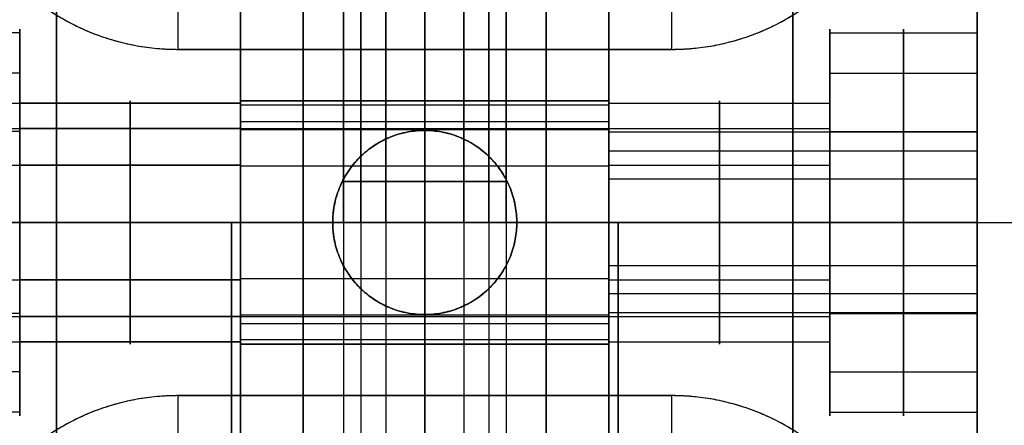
# Model space of a CAD drawing. Header units: millimetres. Extents: x -448 to 1378, y -985 to 990.
# Tile 13 of 117: x 4 to 31, y -631 to -619. Entities that reach past the tile are written whole.
import ezdxf

# ---------------------------------------------------------------- set-up
doc = ezdxf.new("R2010")
doc.units = ezdxf.units.MM
doc.header["$MEASUREMENT"] = 0
for name, color, linetype in [('IGES level 12', 8, 'Continuous'), ('IGES level 14', 8, 'Continuous'), ('IGES level 2', 8, 'Continuous'), ('IGES level 21', 8, 'Continuous'), ('IGES level 23', 8, 'Continuous'), ('IGES level 4', 8, 'Continuous'), ('IGES level 41', 8, 'Continuous')]:
    doc.layers.add(name, color=color, linetype=linetype)

msp = doc.modelspace()

# ---------------------------------------------------------------- linework, layer by layer
at = {"layer": 'IGES level 12'}
for points in [[(10, -605, -182.5), (10, -615, -182.5), (10, -625, -182.5), (10, -625, -187.75), (10, -625, -193), (10, -615, -193), (10, -605, -193), (10, -605, -294.25), (10, -605, -395.5), (10, -625, -395.5), (10, -645, -395.5), (10, -645, -188.25), (10, -645, 19), (10, -625, 19), (10, -605, 19), (10, -605, -81.75), (10, -605, -182.5)], [(20, -625, -193), (20, -615, -193), (20, -605, -193), (20, -605, -294.25), (20, -605, -395.5), (20, -625, -395.5), (20, -645, -395.5), (20, -645, -188.25), (20, -645, 19), (20, -625, 19), (20, -605, 19), (20, -605, -81.75), (20, -605, -182.5), (20, -615, -182.5), (20, -625, -182.5), (20, -625, -187.75), (20, -625, -193)]]:
    msp.add_open_spline(points, degree=2, knots=[0, 0, 0, 1, 1, 2, 2, 3, 3, 4, 4, 5, 5, 6, 6, 7, 7, 8, 8, 8], dxfattribs=at)
for points in [[(10, -605, -395.5), (10, -625, -395.5), (10, -645, -395.5)], [(10, -605, 19), (10, -625, 19), (10, -645, 19)], [(10, -605, -182.5), (10, -615, -182.5), (10, -625, -182.5)], [(10, -625, -193), (10, -615, -193), (10, -605, -193)], [(12.793, -605, -107.439), (12.793, -623.885, -107.439), (12.793, -642.77, -107.439)], [(12.793, -605, -307.439), (12.793, -623.885, -307.439), (12.793, -642.77, -307.439)], [(13.261, -605, -105.573), (13.261, -623.885, -105.573), (13.261, -642.77, -105.573)], [(13.261, -605, -305.573), (13.261, -623.885, -305.573), (13.261, -642.77, -305.573)], [(13.939, -605, -108.984), (13.939, -623.885, -108.984), (13.939, -642.77, -108.984)], [(13.939, -605, -308.984), (13.939, -623.885, -308.984), (13.939, -642.77, -308.984)], [(15, -605, -309.25), (15, -623.885, -309.25), (15, -642.77, -309.25)], [(15, -642.77, -304.75), (15, -623.885, -304.75), (15, -605, -304.75)], [(15, -605, -109.25), (15, -623.885, -109.25), (15, -642.77, -109.25)], [(15, -642.77, -104.75), (15, -623.885, -104.75), (15, -605, -104.75)], [(15, -645, -395.5), (15, -625, -395.5), (15, -605, -395.5)], [(15, -645, 19), (15, -625, 19), (15, -605, 19)], [(15, -642.77, -109.25), (15, -623.885, -109.25), (15, -605, -109.25)], [(15, -605, -104.75), (15, -623.885, -104.75), (15, -642.77, -104.75)], [(15, -642.77, -309.25), (15, -623.885, -309.25), (15, -605, -309.25)], [(15, -605, -304.75), (15, -623.885, -304.75), (15, -642.77, -304.75)], [(15, -625, -182.5), (15, -615, -182.5), (15, -605, -182.5)], [(15, -625, -193), (15, -615, -193), (15, -605, -193)], [(16.061, -605, -308.984), (16.061, -623.885, -308.984), (16.061, -642.77, -308.984)], [(16.061, -605, -108.984), (16.061, -623.885, -108.984), (16.061, -642.77, -108.984)], [(16.739, -605, -305.573), (16.739, -623.885, -305.573), (16.739, -642.77, -305.573)], [(16.739, -605, -105.573), (16.739, -623.885, -105.573), (16.739, -642.77, -105.573)], [(17.207, -605, -307.439), (17.207, -623.885, -307.439), (17.207, -642.77, -307.439)], [(17.207, -605, -107.439), (17.207, -623.885, -107.439), (17.207, -642.77, -107.439)], [(20, -645, -395.5), (20, -625, -395.5), (20, -605, -395.5)], [(20, -645, 19), (20, -625, 19), (20, -605, 19)], [(20, -625, -182.5), (20, -615, -182.5), (20, -605, -182.5)], [(20, -605, -193), (20, -615, -193), (20, -625, -193)], [(20, -621.7, -382.2), (15, -621.7, -382.2), (10, -621.7, -382.2)], [(10, -621.7, -358.8), (15, -621.7, -358.8), (20, -621.7, -358.8)], [(20, -621.7, -358.8), (15, -621.7, -358.8), (10, -621.7, -358.8)], [(10, -621.7, -358.8), (10, -621.7, -370.5), (10, -621.7, -382.2)], [(10, -621.7, -382.2), (15, -621.7, -382.2), (20, -621.7, -382.2)], [(20, -621.7, -370.5), (15, -621.7, -370.5), (10, -621.7, -370.5)], [(20, -621.812, -0.634), (15, -621.812, -0.634), (10, -621.812, -0.634)], [(15, -621.7, -358.8), (15, -621.7, -370.5), (15, -621.7, -382.2)], [(20, -621.7, -382.2), (20, -621.7, -370.5), (20, -621.7, -358.8)], [(10, -622.256, -356.967), (15, -622.256, -356.967), (20, -622.256, -356.967)], [(10, -622.449, -384.293), (15, -622.449, -384.293), (20, -622.449, -384.293)], [(20, -622.488, 2.062), (15, -622.488, 2.062), (10, -622.488, 2.062)], [(20, -623.468, -2.866), (15, -623.468, -2.866), (10, -623.468, -2.866)], [(10, -625, -385.5), (15, -625, -385.5), (20, -625, -385.5)], [(20, -625, -3.25), (15, -625, -3.25), (10, -625, -3.25)], [(10, -625, 3.25), (15, -625, 3.25), (20, -625, 3.25)], [(10, -625, -395.5), (10, -625, -390.5), (10, -625, -385.5)], [(10, -625, -355.5), (10, -625, -274.25), (10, -625, -193)], [(10, -625, -182.5), (10, -625, -92.875), (10, -625, -3.25)], [(10, -625, 3.25), (10, -625, 11.125), (10, -625, 19)], [(10, -645, -188.25), (10, -635, -188.25), (10, -625, -188.25)], [(10, -625, -395.5), (15, -625, -395.5), (20, -625, -395.5)], [(10, -625, -3.25), (15, -625, -3.25), (20, -625, -3.25)], [(20, -625, 3.25), (15, -625, 3.25), (10, -625, 3.25)], [(20, -625, -385.5), (15, -625, -385.5), (10, -625, -385.5)], [(10, -625, -355.5), (15, -625, -355.5), (20, -625, -355.5)], [(20, -625, 19), (15, -625, 19), (10, -625, 19)], [(10, -625, -182.5), (15, -625, -182.5), (20, -625, -182.5)], [(20, -625, -182.5), (15, -625, -182.5), (10, -625, -182.5)], [(10, -625, -182.5), (10, -625, -187.75), (10, -625, -193)], [(10, -625, -193), (15, -625, -193), (20, -625, -193)], [(20, -625, -187.75), (15, -625, -187.75), (10, -625, -187.75)], [(20, -625, -193), (15, -625, -193), (10, -625, -193)], [(15, -625, -193), (15, -625, -187.75), (15, -625, -182.5)], [(20, -625, -395.5), (20, -625, -390.5), (20, -625, -385.5)], [(20, -625, -355.5), (20, -625, -274.25), (20, -625, -193)], [(20, -625, -182.5), (20, -625, -92.875), (20, -625, -3.25)], [(20, -625, 3.25), (20, -625, 11.125), (20, -625, 19)], [(20, -645, -188.25), (20, -635, -188.25), (20, -625, -188.25)], [(20, -625, -193), (20, -625, -187.75), (20, -625, -182.5)], [(20, -626.532, -2.866), (15, -626.532, -2.866), (10, -626.532, -2.866)], [(20, -627.512, 2.062), (15, -627.512, 2.062), (10, -627.512, 2.062)], [(10, -627.551, -384.293), (15, -627.551, -384.293), (20, -627.551, -384.293)], [(10, -627.744, -356.967), (15, -627.744, -356.967), (20, -627.744, -356.967)], [(20, -628.188, -0.634), (15, -628.188, -0.634), (10, -628.188, -0.634)], [(10, -628.3, -382.2), (15, -628.3, -382.2), (20, -628.3, -382.2)], [(20, -628.3, -358.8), (15, -628.3, -358.8), (10, -628.3, -358.8)], [(20, -628.3, -358.8), (15, -628.3, -358.8), (10, -628.3, -358.8)], [(10, -628.3, -358.8), (10, -628.3, -370.5), (10, -628.3, -382.2)], [(10, -628.3, -382.2), (15, -628.3, -382.2), (20, -628.3, -382.2)], [(20, -628.3, -370.5), (15, -628.3, -370.5), (10, -628.3, -370.5)], [(15, -628.3, -382.2), (15, -628.3, -370.5), (15, -628.3, -358.8)], [(20, -628.3, -382.2), (20, -628.3, -370.5), (20, -628.3, -358.8)]]:
    msp.add_open_spline(points, degree=2, dxfattribs=at)
for points, weights, knots in [([(10, -628.3, -382.2), (10, -628.3, -385.5), (10, -625, -385.5), (10, -621.7, -385.5), (10, -621.7, -382.2), (10, -621.7, -370.5), (10, -621.7, -358.8), (10, -621.7, -355.5), (10, -625, -355.5), (10, -628.3, -355.5), (10, -628.3, -358.8), (10, -628.3, -370.5), (10, -628.3, -382.2)], [1, 0.707106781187, 1, 0.707106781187, 1, 1, 1, 0.707106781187, 1, 0.707106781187, 1, 1, 1], [0, 0, 0, 1.570796, 1.570796, 3.141593, 3.141593, 4.141593, 4.141593, 5.712389, 5.712389, 7.283185, 7.283185, 8.283185, 8.283185, 8.283185]), ([(10, -628.3, -358.8), (10, -628.3, -355.5), (10, -625, -355.5), (10, -621.7, -355.5), (10, -621.7, -358.8)], [1, 0.707106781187, 1, 0.707106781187, 1], [-8.283185, -8.283185, -8.283185, -6.712389, -6.712389, -5.141593, -5.141593, -5.141593]), ([(10, -625, -3.25), (10, -621.75, -3.25), (10, -621.75), (10, -621.75, 3.25), (10, -625, 3.25), (10, -628.25, 3.25), (10, -628.25), (10, -628.25, -3.25), (10, -625, -3.25)], [1, 0.707106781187, 1, 0.707106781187, 1, 0.707106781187, 1, 0.707106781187, 1], [0, 0, 0, 1.570796, 1.570796, 3.141593, 3.141593, 4.712389, 4.712389, 6.283185, 6.283185, 6.283185]), ([(10, -625, 3.25), (10, -621.75, 3.25), (10, -621.75), (10, -621.75, -3.25), (10, -625, -3.25)], [1, 0.707106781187, 1, 0.707106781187, 1], [-3.141593, -3.141593, -3.141593, -1.570796, -1.570796, 0, 0, 0]), ([(15, -625, -385.5), (15, -623.439, -385.5), (15, -622.449, -384.293), (15, -621.7, -383.381), (15, -621.7, -382.2)], [1, 0.903989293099, 1, 0.925627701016, 0.966476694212], [0, 0, 0, 0.883573, 0.883573, 1.568011, 1.568011, 1.568011]), ([(15, -621.7, -358.8), (15, -621.7, -357.799), (15, -622.256, -356.967), (15, -623.236, -355.5), (15, -625, -355.5), (15, -626.764, -355.5), (15, -627.744, -356.967), (15, -628.3, -357.799), (15, -628.3, -358.8)], [0.943231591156, 0.929381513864, 1, 0.881921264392, 1, 0.881921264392, 1, 0.929381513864, 0.943231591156], [1.572698, 1.572698, 1.572698, 2.159845, 2.159845, 3.141593, 3.141593, 4.12334, 4.12334, 4.710487, 4.710487, 4.710487]), ([(15, -625, 3.25), (15, -623.463, 3.25), (15, -622.488, 2.062), (15, -621.513, 0.874), (15, -621.812, -0.634), (15, -622.112, -2.142), (15, -623.468, -2.866), (15, -624.186, -3.25), (15, -625, -3.25)], [1, 0.903989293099, 1, 0.903989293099, 1, 0.903989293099, 1, 0.94674670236, 0.952568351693], [0, 0, 0, 0.883573, 0.883573, 1.767146, 1.767146, 2.650719, 2.650719, 3.140801, 3.140801, 3.140801]), ([(20, -621.7, -358.8), (20, -621.7, -355.5), (20, -625, -355.5), (20, -628.3, -355.5), (20, -628.3, -358.8), (20, -628.3, -370.5), (20, -628.3, -382.2), (20, -628.3, -385.5), (20, -625, -385.5), (20, -621.7, -385.5), (20, -621.7, -382.2), (20, -621.7, -370.5), (20, -621.7, -358.8)], [1, 0.707106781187, 1, 0.707106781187, 1, 1, 1, 0.707106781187, 1, 0.707106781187, 1, 1, 1], [0, 0, 0, 1.570796, 1.570796, 3.141593, 3.141593, 4.141593, 4.141593, 5.712389, 5.712389, 7.283185, 7.283185, 8.283185, 8.283185, 8.283185]), ([(20, -621.7, -358.8), (20, -621.7, -355.5), (20, -625, -355.5), (20, -628.3, -355.5), (20, -628.3, -358.8)], [1, 0.707106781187, 1, 0.707106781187, 1], [-4.141593, -4.141593, -4.141593, -2.570796, -2.570796, -1, -1, -1]), ([(20, -625, 3.25), (20, -628.25, 3.25), (20, -628.25), (20, -628.25, -3.25), (20, -625, -3.25), (20, -621.75, -3.25), (20, -621.75), (20, -621.75, 3.25), (20, -625, 3.25)], [1, 0.707106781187, 1, 0.707106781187, 1, 0.707106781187, 1, 0.707106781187, 1], [0, 0, 0, 1.570796, 1.570796, 3.141593, 3.141593, 4.712389, 4.712389, 6.283185, 6.283185, 6.283185]), ([(20, -625, -3.25), (20, -621.75, -3.25), (20, -621.75), (20, -621.75, 3.25), (20, -625, 3.25)], [1, 0.707106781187, 1, 0.707106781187, 1], [-7.283185, -7.283185, -7.283185, -5.712389, -5.712389, -4.141593, -4.141593, -4.141593]), ([(15, -623.885, -104.75), (13.936, -623.885, -104.75), (13.261, -623.885, -105.573), (12.586, -623.885, -106.395), (12.793, -623.885, -107.439), (13.001, -623.885, -108.483), (13.939, -623.885, -108.984), (14.436, -623.885, -109.25), (15, -623.885, -109.25)], [1, 0.903989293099, 1, 0.903989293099, 1, 0.903989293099, 1, 0.94674670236, 0.952568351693], [0, 0, 0, 0.883573, 0.883573, 1.767146, 1.767146, 2.650719, 2.650719, 3.140801, 3.140801, 3.140801]), ([(15, -623.885, -304.75), (13.936, -623.885, -304.75), (13.261, -623.885, -305.573), (12.586, -623.885, -306.395), (12.793, -623.885, -307.439), (13.001, -623.885, -308.483), (13.939, -623.885, -308.984), (14.436, -623.885, -309.25), (15, -623.885, -309.25)], [1, 0.903989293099, 1, 0.903989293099, 1, 0.903989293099, 1, 0.94674670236, 0.952568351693], [0, 0, 0, 0.883573, 0.883573, 1.767146, 1.767146, 2.650719, 2.650719, 3.140801, 3.140801, 3.140801]), ([(15, -623.885, -309.25), (15.564, -623.885, -309.25), (16.061, -623.885, -308.984), (16.999, -623.885, -308.483), (17.207, -623.885, -307.439), (17.414, -623.885, -306.395), (16.739, -623.885, -305.573), (16.064, -623.885, -304.75), (15, -623.885, -304.75)], [0.952568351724, 0.946746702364, 1, 0.903989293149, 1, 0.903989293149, 1, 0.903989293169, 0.99999999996], [3.142384, 3.142384, 3.142384, 3.632467, 3.632467, 4.516039, 4.516039, 5.399612, 5.399612, 6.283185, 6.283185, 6.283185]), ([(15, -623.885, -109.25), (15.564, -623.885, -109.25), (16.061, -623.885, -108.984), (16.999, -623.885, -108.483), (17.207, -623.885, -107.439), (17.414, -623.885, -106.395), (16.739, -623.885, -105.573), (16.064, -623.885, -104.75), (15, -623.885, -104.75)], [0.952568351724, 0.946746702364, 1, 0.903989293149, 1, 0.903989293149, 1, 0.903989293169, 0.99999999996], [3.142384, 3.142384, 3.142384, 3.632467, 3.632467, 4.516039, 4.516039, 5.399612, 5.399612, 6.283185, 6.283185, 6.283185]), ([(10, -625, -3.25), (10, -628.25, -3.25), (10, -628.25), (10, -628.25, 3.25), (10, -625, 3.25)], [1, 0.707106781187, 1, 0.707106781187, 1], [-4.141593, -4.141593, -4.141593, -2.570796, -2.570796, -1, -1, -1]), ([(15, -625, -3.25), (15, -625.814, -3.25), (15, -626.532, -2.866), (15, -627.888, -2.142), (15, -628.188, -0.634), (15, -628.487, 0.874), (15, -627.512, 2.062), (15, -626.537, 3.25), (15, -625, 3.25)], [0.952568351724, 0.946746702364, 1, 0.903989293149, 1, 0.903989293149, 1, 0.903989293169, 0.99999999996], [3.142384, 3.142384, 3.142384, 3.632467, 3.632467, 4.516039, 4.516039, 5.399612, 5.399612, 6.283185, 6.283185, 6.283185]), ([(15, -628.3, -382.2), (15, -628.3, -383.381), (15, -627.551, -384.293), (15, -626.561, -385.5), (15, -625, -385.5)], [0.966476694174, 0.92562770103, 1, 0.9039892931, 0.99999999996], [4.715175, 4.715175, 4.715175, 5.399612, 5.399612, 6.283185, 6.283185, 6.283185]), ([(20, -625, 3.25), (20, -628.25, 3.25), (20, -628.25), (20, -628.25, -3.25), (20, -625, -3.25)], [1, 0.707106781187, 1, 0.707106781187, 1], [-8.283185, -8.283185, -8.283185, -6.712389, -6.712389, -5.141593, -5.141593, -5.141593])]:
    msp.add_rational_spline(points, weights, degree=2, knots=knots, dxfattribs=at)
for points in [[(10, -621.7, -382.2), (10, -621.7, -385.5), (10, -625, -385.5)], [(20, -625, -385.5), (20, -621.7, -385.5), (20, -621.7, -382.2)], [(10, -625, -385.5), (10, -628.3, -385.5), (10, -628.3, -382.2)], [(20, -628.3, -382.2), (20, -628.3, -385.5), (20, -625, -385.5)]]:
    msp.add_rational_spline(points, [1, 0.707106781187, 1], degree=2, dxfattribs=at)
at = {"layer": 'IGES level 14'}
for points in [[(12.793, -625, -188.189), (12.793, -616.115, -188.189), (12.793, -607.23, -188.189)], [(13.261, -625, -186.323), (13.261, -616.115, -186.323), (13.261, -607.23, -186.323)], [(13.939, -625, -189.734), (13.939, -616.115, -189.734), (13.939, -607.23, -189.734)], [(15, -625, -190), (15, -616.115, -190), (15, -607.23, -190)], [(15, -607.23, -185.5), (15, -616.115, -185.5), (15, -625, -185.5)], [(15, -607.23, -190), (15, -616.115, -190), (15, -625, -190)], [(15, -625, -185.5), (15, -616.115, -185.5), (15, -607.23, -185.5)], [(16.061, -625, -189.734), (16.061, -616.115, -189.734), (16.061, -607.23, -189.734)], [(16.739, -625, -186.323), (16.739, -616.115, -186.323), (16.739, -607.23, -186.323)], [(17.207, -625, -188.189), (17.207, -616.115, -188.189), (17.207, -607.23, -188.189)], [(9.75, -645, -192.75), (9.75, -635, -192.75), (9.75, -625, -192.75)], [(9.75, -625, -192.75), (9.75, -625, -187.75), (9.75, -625, -182.75)], [(9.75, -625, -182.75), (9.75, -635, -182.75), (9.75, -645, -182.75)], [(9.75, -645, -187.75), (9.75, -635, -187.75), (9.75, -625, -187.75)], [(9.75, -625, -182.75), (9.75, -625, -187.75), (9.75, -625, -192.75)], [(9.75, -625, -192.75), (15, -625, -192.75), (20.25, -625, -192.75)], [(20.25, -625, -182.75), (15, -625, -182.75), (9.75, -625, -182.75)], [(9.75, -625, -187.75), (11.25, -625, -187.75), (12.75, -625, -187.75)], [(15, -625, -182.75), (15, -625, -184.125), (15, -625, -185.5)], [(15, -625, -190), (15, -625, -191.375), (15, -625, -192.75)], [(17.25, -625, -187.75), (18.75, -625, -187.75), (20.25, -625, -187.75)], [(20.25, -625, -192.75), (20.25, -625, -187.75), (20.25, -625, -182.75)], [(20.25, -625, -192.75), (20.25, -635, -192.75), (20.25, -645, -192.75)], [(20.25, -645, -182.75), (20.25, -635, -182.75), (20.25, -625, -182.75)], [(20.25, -625, -182.75), (20.25, -625, -187.75), (20.25, -625, -192.75)], [(20.25, -625, -187.75), (20.25, -635, -187.75), (20.25, -645, -187.75)]]:
    msp.add_open_spline(points, degree=2, dxfattribs=at)
for points, weights, knots in [([(15, -625, -185.5), (12.75, -625, -185.5), (12.75, -625, -187.75), (12.75, -625, -190), (15, -625, -190)], [1, 0.707106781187, 1, 0.707106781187, 1], [-8.283185, -8.283185, -8.283185, -6.712389, -6.712389, -5.141593, -5.141593, -5.141593]), ([(15, -625, -190), (12.75, -625, -190), (12.75, -625, -187.75), (12.75, -625, -185.5), (15, -625, -185.5), (17.25, -625, -185.5), (17.25, -625, -187.75), (17.25, -625, -190), (15, -625, -190)], [1, 0.707106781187, 1, 0.707106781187, 1, 0.707106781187, 1, 0.707106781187, 1], [0, 0, 0, 1.570796, 1.570796, 3.141593, 3.141593, 4.712389, 4.712389, 6.283185, 6.283185, 6.283185]), ([(15, -625, -190), (17.25, -625, -190), (17.25, -625, -187.75), (17.25, -625, -185.5), (15, -625, -185.5)], [1, 0.707106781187, 1, 0.707106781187, 1], [-7.283185, -7.283185, -7.283185, -5.712389, -5.712389, -4.141593, -4.141593, -4.141593])]:
    msp.add_rational_spline(points, weights, degree=2, knots=knots, dxfattribs=at)
at = {"layer": 'IGES level 2'}
for points in [[(5, 985, -20), (5, 0, -20), (5, -985, -20)], [(5, -985, 20), (5, 0, 20), (5, 985, 20)], [(10, -985, 20), (10, 0, 20), (10, 985, 20)], [(10, 985, -20), (10, 0, -20), (10, -985, -20)], [(10, -985, -20), (10, 0, -20), (10, 985, -20)], [(10, 985, 20), (10, 0, 20), (10, -985, 20)], [(10, -621.7), (10, -425), (10, -228.3)], [(0, -621.763, 0.644), (5, -621.763, 0.644), (10, -621.763, 0.644)], [(0, -622.449, -2.093), (5, -622.449, -2.093), (10, -622.449, -2.093)], [(0, -623.444, 2.91), (5, -623.444, 2.91), (10, -623.444, 2.91)], [(0, -625, 3.3), (5, -625, 3.3), (10, -625, 3.3)], [(10, -625, -3.3), (5, -625, -3.3), (0, -625, -3.3)], [(10, -625, 3.3), (5, -625, 3.3), (0, -625, 3.3)], [(0, -625, -3.3), (5, -625, -3.3), (10, -625, -3.3)], [(0, -626.556, 2.91), (5, -626.556, 2.91), (10, -626.556, 2.91)], [(0, -627.551, -2.093), (5, -627.551, -2.093), (10, -627.551, -2.093)], [(0, -628.237, 0.644), (5, -628.237, 0.644), (10, -628.237, 0.644)], [(10, -961.7), (10, -795), (10, -628.3)]]:
    msp.add_open_spline(points, degree=2, dxfattribs=at)
for points, weights, knots in [([(5, -625, -3.3), (5, -623.439, -3.3), (5, -622.449, -2.093), (5, -621.459, -0.887), (5, -621.763, 0.644), (5, -622.068, 2.175), (5, -623.444, 2.91), (5, -624.173, 3.3), (5, -625, 3.3)], [1, 0.903989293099, 1, 0.903989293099, 1, 0.903989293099, 1, 0.94674670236, 0.952568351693], [0, 0, 0, 0.883573, 0.883573, 1.767146, 1.767146, 2.650719, 2.650719, 3.140801, 3.140801, 3.140801]), ([(10, -625, 3.3), (10, -628.3, 3.3), (10, -628.3), (10, -628.3, -3.3), (10, -625, -3.3), (10, -621.7, -3.3), (10, -621.7), (10, -621.7, 3.3), (10, -625, 3.3)], [1, 0.707106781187, 1, 0.707106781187, 1, 0.707106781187, 1, 0.707106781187, 1], [0, 0, 0, 1.570796, 1.570796, 3.141593, 3.141593, 4.712389, 4.712389, 6.283185, 6.283185, 6.283185]), ([(10, -625, -3.3), (10, -621.7, -3.3), (10, -621.7), (10, -621.7, 3.3), (10, -625, 3.3)], [1, 0.707106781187, 1, 0.707106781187, 1], [-3.141593, -3.141593, -3.141593, -1.570796, -1.570796, 0, 0, 0]), ([(5, -625, 3.3), (5, -625.827, 3.3), (5, -626.556, 2.91), (5, -627.932, 2.175), (5, -628.237, 0.644), (5, -628.541, -0.887), (5, -627.551, -2.093), (5, -626.561, -3.3), (5, -625, -3.3)], [0.952568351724, 0.946746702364, 1, 0.903989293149, 1, 0.903989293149, 1, 0.903989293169, 0.99999999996], [3.142384, 3.142384, 3.142384, 3.632467, 3.632467, 4.516039, 4.516039, 5.399612, 5.399612, 6.283185, 6.283185, 6.283185]), ([(10, -625, 3.3), (10, -628.3, 3.3), (10, -628.3), (10, -628.3, -3.3), (10, -625, -3.3)], [1, 0.707106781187, 1, 0.707106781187, 1], [-4.141593, -4.141593, -4.141593, -2.570796, -2.570796, -1, -1, -1])]:
    msp.add_rational_spline(points, weights, degree=2, knots=knots, dxfattribs=at)
at = {"layer": 'IGES level 21'}
for points in [[(5, -645, -369.7), (5, -625, -369.7), (5, -605, -369.7)], [(10, -645, -419.7), (10, -625, -419.7), (10, -605, -419.7)], [(10, -605, -369.7), (10, -625, -369.7), (10, -645, -369.7)], [(10, -645, -369.7), (10, -625, -369.7), (10, -605, -369.7)], [(10, -605, -419.7), (10, -625, -419.7), (10, -645, -419.7)], [(10, -645, -394.7), (10, -625, -394.7), (10, -605, -394.7)], [(20, -645, -419.7), (20, -625, -419.7), (20, -605, -419.7)], [(30, -605, -419.7), (30, -625, -419.7), (30, -645, -419.7)], [(30, -645, -419.7), (30, -625, -419.7), (30, -605, -419.7)], [(30, -605, -429.7), (30, -625, -429.7), (30, -645, -429.7)], [(30, -645, -424.7), (30, -625, -424.7), (30, -605, -424.7)], [(30, -645, -429.7), (30, -625, -429.7), (30, -605, -429.7)], [(11.7, -618.3, -429.7), (11.7, -625, -429.7), (11.7, -631.7, -429.7)], [(11.7, -631.7, -419.7), (11.7, -625, -419.7), (11.7, -618.3, -419.7)], [(11.7, -618.3, -424.7), (11.7, -625, -424.7), (11.7, -631.7, -424.7)], [(18.3, -631.7, -429.7), (18.3, -625, -429.7), (18.3, -618.3, -429.7)], [(18.3, -618.3, -419.7), (18.3, -625, -419.7), (18.3, -631.7, -419.7)], [(18.3, -631.7, -424.7), (18.3, -625, -424.7), (18.3, -618.3, -424.7)], [(4, -621.7, -382.2), (4, -620.725, -382.2), (4, -619.75, -382.2)], [(4, -619.851, -383.224), (2, -619.851, -383.224), (0, -619.851, -383.224)], [(4, -620.942, -378.869), (2, -620.942, -378.869), (0, -620.942, -378.869)], [(10, -621.763, -382.844), (7, -621.763, -382.844), (4, -621.763, -382.844)], [(10, -622.449, -380.107), (7, -622.449, -380.107), (4, -622.449, -380.107)], [(4, -622.525, -386.83), (2, -622.525, -386.83), (0, -622.525, -386.83)], [(10, -623.444, -385.11), (7, -623.444, -385.11), (4, -623.444, -385.11)], [(4, -625, -387.45), (2, -625, -387.45), (0, -625, -387.45)], [(0, -625, -376.95), (2, -625, -376.95), (4, -625, -376.95)], [(0, -625, -429.7), (5.85, -625, -429.7), (11.7, -625, -429.7)], [(10, -625, -369.7), (5, -625, -369.7), (0, -625, -369.7)], [(0, -625, -387.45), (2, -625, -387.45), (4, -625, -387.45)], [(4, -625, -376.95), (2, -625, -376.95), (0, -625, -376.95)], [(10, -625, -385.5), (7, -625, -385.5), (4, -625, -385.5)], [(4, -625, -378.9), (7, -625, -378.9), (10, -625, -378.9)], [(4, -625, -376.95), (4, -625, -377.925), (4, -625, -378.9)], [(4, -625, -385.5), (4, -625, -386.475), (4, -625, -387.45)], [(4, -625, -385.5), (7, -625, -385.5), (10, -625, -385.5)], [(10, -625, -378.9), (7, -625, -378.9), (4, -625, -378.9)], [(11.7, -625, -419.7), (10.85, -625, -419.7), (10, -625, -419.7)], [(10, -625, -419.7), (10, -625, -402.6), (10, -625, -385.5)], [(10, -625, -378.9), (10, -625, -374.3), (10, -625, -369.7)], [(11.7, -625, -429.7), (11.7, -625, -424.7), (11.7, -625, -419.7)], [(30, -625, -419.7), (24.15, -625, -419.7), (18.3, -625, -419.7)], [(18.3, -625, -429.7), (24.15, -625, -429.7), (30, -625, -429.7)], [(18.3, -625, -419.7), (18.3, -625, -424.7), (18.3, -625, -429.7)], [(30, -625, -429.7), (30, -625, -424.7), (30, -625, -419.7)], [(10, -626.556, -385.11), (7, -626.556, -385.11), (4, -626.556, -385.11)], [(4, -627.475, -386.83), (2, -627.475, -386.83), (0, -627.475, -386.83)], [(10, -627.551, -380.107), (7, -627.551, -380.107), (4, -627.551, -380.107)], [(10, -628.237, -382.844), (7, -628.237, -382.844), (4, -628.237, -382.844)], [(4, -630.25, -382.2), (4, -629.275, -382.2), (4, -628.3, -382.2)], [(4, -629.058, -378.869), (2, -629.058, -378.869), (0, -629.058, -378.869)], [(4, -630.149, -383.224), (2, -630.149, -383.224), (0, -630.149, -383.224)]]:
    msp.add_open_spline(points, degree=2, dxfattribs=at)
for points, weights, knots in [([(11.7, -618.3, -419.7), (11.7, -625, -419.7), (11.7, -631.7, -419.7), (11.7, -635, -419.7), (15, -635, -419.7), (18.3, -635, -419.7), (18.3, -631.7, -419.7), (18.3, -625, -419.7), (18.3, -618.3, -419.7), (18.3, -615, -419.7), (15, -615, -419.7), (11.7, -615, -419.7), (11.7, -618.3, -419.7)], [1, 1, 1, 0.707106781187, 1, 0.707106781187, 1, 1, 1, 0.707106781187, 1, 0.707106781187, 1], [0, 0, 0, 1, 1, 2.570796, 2.570796, 4.141593, 4.141593, 5.141593, 5.141593, 6.712389, 6.712389, 8.283185, 8.283185, 8.283185]), ([(11.7, -631.7, -429.7), (11.7, -625, -429.7), (11.7, -618.3, -429.7), (11.7, -615, -429.7), (15, -615, -429.7), (18.3, -615, -429.7), (18.3, -618.3, -429.7), (18.3, -625, -429.7), (18.3, -631.7, -429.7), (18.3, -635, -429.7), (15, -635, -429.7), (11.7, -635, -429.7), (11.7, -631.7, -429.7)], [1, 1, 1, 0.707106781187, 1, 0.707106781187, 1, 1, 1, 0.707106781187, 1, 0.707106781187, 1], [0, 0, 0, 1, 1, 2.570796, 2.570796, 4.141593, 4.141593, 5.141593, 5.141593, 6.712389, 6.712389, 8.283185, 8.283185, 8.283185]), ([(4, -625, -387.45), (4, -619.75, -387.45), (4, -619.75, -382.2), (4, -619.75, -376.95), (4, -625, -376.95)], [1, 0.707106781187, 1, 0.707106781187, 1], [-7.283185, -7.283185, -7.283185, -5.712389, -5.712389, -4.141593, -4.141593, -4.141593]), ([(4, -625, -376.95), (4, -630.25, -376.95), (4, -630.25, -382.2), (4, -630.25, -387.45), (4, -625, -387.45), (4, -619.75, -387.45), (4, -619.75, -382.2), (4, -619.75, -376.95), (4, -625, -376.95)], [1, 0.707106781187, 1, 0.707106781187, 1, 0.707106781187, 1, 0.707106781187, 1], [0, 0, 0, 1.570796, 1.570796, 3.141593, 3.141593, 4.712389, 4.712389, 6.283185, 6.283185, 6.283185]), ([(4, -625, -385.5), (4, -628.3, -385.5), (4, -628.3, -382.2), (4, -628.3, -378.9), (4, -625, -378.9), (4, -621.7, -378.9), (4, -621.7, -382.2), (4, -621.7, -385.5), (4, -625, -385.5)], [1, 0.707106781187, 1, 0.707106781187, 1, 0.707106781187, 1, 0.707106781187, 1], [0, 0, 0, 1.570796, 1.570796, 3.141593, 3.141593, 4.712389, 4.712389, 6.283185, 6.283185, 6.283185]), ([(4, -625, -378.9), (4, -621.7, -378.9), (4, -621.7, -382.2), (4, -621.7, -385.5), (4, -625, -385.5)], [1, 0.707106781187, 1, 0.707106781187, 1], [-3.141593, -3.141593, -3.141593, -1.570796, -1.570796, 0, 0, 0]), ([(7, -625, -378.9), (7, -623.439, -378.9), (7, -622.449, -380.107), (7, -621.459, -381.313), (7, -621.763, -382.844), (7, -622.068, -384.375), (7, -623.444, -385.11), (7, -624.173, -385.5), (7, -625, -385.5)], [1, 0.903989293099, 1, 0.903989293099, 1, 0.903989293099, 1, 0.94674670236, 0.952568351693], [0, 0, 0, 0.883573, 0.883573, 1.767146, 1.767146, 2.650719, 2.650719, 3.140801, 3.140801, 3.140801]), ([(10, -625, -378.9), (10, -628.3, -378.9), (10, -628.3, -382.2), (10, -628.3, -385.5), (10, -625, -385.5), (10, -621.7, -385.5), (10, -621.7, -382.2), (10, -621.7, -378.9), (10, -625, -378.9)], [1, 0.707106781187, 1, 0.707106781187, 1, 0.707106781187, 1, 0.707106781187, 1], [0, 0, 0, 1.570796, 1.570796, 3.141593, 3.141593, 4.712389, 4.712389, 6.283185, 6.283185, 6.283185]), ([(10, -625, -385.5), (10, -621.7, -385.5), (10, -621.7, -382.2), (10, -621.7, -378.9), (10, -625, -378.9)], [1, 0.707106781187, 1, 0.707106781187, 1], [-7.283185, -7.283185, -7.283185, -5.712389, -5.712389, -4.141593, -4.141593, -4.141593]), ([(4, -625, -385.5), (4, -628.3, -385.5), (4, -628.3, -382.2), (4, -628.3, -378.9), (4, -625, -378.9)], [1, 0.707106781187, 1, 0.707106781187, 1], [-4.141593, -4.141593, -4.141593, -2.570796, -2.570796, -1, -1, -1]), ([(4, -625, -376.95), (4, -630.25, -376.95), (4, -630.25, -382.2), (4, -630.25, -387.45), (4, -625, -387.45)], [1, 0.707106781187, 1, 0.707106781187, 1], [-8.283185, -8.283185, -8.283185, -6.712389, -6.712389, -5.141593, -5.141593, -5.141593]), ([(7, -625, -385.5), (7, -625.827, -385.5), (7, -626.556, -385.11), (7, -627.932, -384.375), (7, -628.237, -382.844), (7, -628.541, -381.313), (7, -627.551, -380.107), (7, -626.561, -378.9), (7, -625, -378.9)], [0.952568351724, 0.946746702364, 1, 0.903989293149, 1, 0.903989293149, 1, 0.903989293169, 0.99999999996], [3.142384, 3.142384, 3.142384, 3.632467, 3.632467, 4.516039, 4.516039, 5.399612, 5.399612, 6.283185, 6.283185, 6.283185]), ([(10, -625, -378.9), (10, -628.3, -378.9), (10, -628.3, -382.2), (10, -628.3, -385.5), (10, -625, -385.5)], [1, 0.707106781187, 1, 0.707106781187, 1], [-8.283185, -8.283185, -8.283185, -6.712389, -6.712389, -5.141593, -5.141593, -5.141593])]:
    msp.add_rational_spline(points, weights, degree=2, knots=knots, dxfattribs=at)
at = {"layer": 'IGES level 23'}
for points, weights, knots in [([(8.3, -607.7, -429.7), (15, -607.7, -429.7), (21.7, -607.7, -429.7), (28, -607.7, -429.7), (28, -614, -429.7), (28, -620.3, -429.7), (21.7, -620.3, -429.7), (15, -620.3, -429.7), (8.3, -620.3, -429.7), (2, -620.3, -429.7), (2, -614, -429.7), (2, -607.7, -429.7), (8.3, -607.7, -429.7)], [1, 1, 1, 0.707106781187, 1, 0.707106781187, 1, 1, 1, 0.707106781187, 1, 0.707106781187, 1], [0, 0, 0, 1, 1, 2.570796, 2.570796, 4.141593, 4.141593, 5.141593, 5.141593, 6.712389, 6.712389, 8.283185, 8.283185, 8.283185]), ([(8.3, -607.7, -429.7), (2, -607.7, -429.7), (2, -614, -429.7), (2, -620.3, -429.7), (8.3, -620.3, -429.7)], [1, 0.707106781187, 1, 0.707106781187, 1], [-8.283185, -8.283185, -8.283185, -6.712389, -6.712389, -5.141593, -5.141593, -5.141593]), ([(12.5, -625, -429.7), (12.5, -622.5, -429.7), (15, -622.5, -429.7), (17.5, -622.5, -429.7), (17.5, -625, -429.7), (17.5, -627.5, -429.7), (15, -627.5, -429.7), (12.5, -627.5, -429.7), (12.5, -625, -429.7)], [1, 0.707106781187, 1, 0.707106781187, 1, 0.707106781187, 1, 0.707106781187, 1], [0, 0, 0, 1.570796, 1.570796, 3.141593, 3.141593, 4.712389, 4.712389, 6.283185, 6.283185, 6.283185]), ([(17.5, -625, -439.7), (17.5, -627.5, -439.7), (15, -627.5, -439.7), (12.5, -627.5, -439.7), (12.5, -625, -439.7), (12.5, -622.5, -439.7), (15, -622.5, -439.7), (17.5, -622.5, -439.7), (17.5, -625, -439.7)], [1, 0.707106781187, 1, 0.707106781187, 1, 0.707106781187, 1, 0.707106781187, 1], [0, 0, 0, 1.570796, 1.570796, 3.141593, 3.141593, 4.712389, 4.712389, 6.283185, 6.283185, 6.283185]), ([(8.3, -642.3, -429.7), (2, -642.3, -429.7), (2, -636, -429.7), (2, -629.7, -429.7), (8.3, -629.7, -429.7), (15, -629.7, -429.7), (21.7, -629.7, -429.7), (28, -629.7, -429.7), (28, -636, -429.7), (28, -642.3, -429.7), (21.7, -642.3, -429.7), (15, -642.3, -429.7), (8.3, -642.3, -429.7)], [1, 0.707106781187, 1, 0.707106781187, 1, 1, 1, 0.707106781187, 1, 0.707106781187, 1, 1, 1], [0, 0, 0, 1.570796, 1.570796, 3.141593, 3.141593, 4.141593, 4.141593, 5.712389, 5.712389, 7.283185, 7.283185, 8.283185, 8.283185, 8.283185]), ([(8.3, -629.7, -429.7), (2, -629.7, -429.7), (2, -636, -429.7), (2, -642.3, -429.7), (8.3, -642.3, -429.7)], [1, 0.707106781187, 1, 0.707106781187, 1], [-8.283185, -8.283185, -8.283185, -6.712389, -6.712389, -5.141593, -5.141593, -5.141593])]:
    msp.add_rational_spline(points, weights, degree=2, knots=knots, dxfattribs=at)
for points in [[(21.7, -620.3, -429.7), (28, -620.3, -429.7), (28, -614, -429.7)], [(28, -636, -429.7), (28, -629.7, -429.7), (21.7, -629.7, -429.7)]]:
    msp.add_rational_spline(points, [1, 0.707106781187, 1], degree=2, dxfattribs=at)
for points in [[(8.3, -620.3, -429.7), (8.3, -618.8, -431.2), (8.3, -617.3, -432.7)], [(8.3, -620.3, -429.7), (8.3, -618.8, -431.2), (8.3, -617.3, -432.7)], [(15, -622.5, -439.7), (15, -619.9, -439.7), (15, -617.3, -439.7)], [(15, -620.3, -429.7), (15, -618.8, -431.2), (15, -617.3, -432.7)], [(21.7, -617.3, -432.7), (21.7, -618.8, -431.2), (21.7, -620.3, -429.7)], [(21.7, -617.3, -432.7), (21.7, -618.8, -431.2), (21.7, -620.3, -429.7)], [(21.7, -620.3, -429.7), (15, -620.3, -429.7), (8.3, -620.3, -429.7)], [(15, -622.5, -429.7), (15, -621.4, -429.7), (15, -620.3, -429.7)], [(-5, -625, -429.7), (3.75, -625, -429.7), (12.5, -625, -429.7)], [(-5, -625, -439.7), (3.75, -625, -439.7), (12.5, -625, -439.7)], [(17.5, -625, -429.7), (26.25, -625, -429.7), (35, -625, -429.7)], [(17.5, -625, -439.7), (26.25, -625, -439.7), (35, -625, -439.7)], [(15, -629.7, -429.7), (15, -628.6, -429.7), (15, -627.5, -429.7)], [(15, -632.7, -439.7), (15, -630.1, -439.7), (15, -627.5, -439.7)], [(8.3, -632.7, -432.7), (8.3, -631.2, -431.2), (8.3, -629.7, -429.7)], [(8.3, -632.7, -432.7), (8.3, -631.2, -431.2), (8.3, -629.7, -429.7)], [(8.3, -629.7, -429.7), (15, -629.7, -429.7), (21.7, -629.7, -429.7)], [(15, -632.7, -432.7), (15, -631.2, -431.2), (15, -629.7, -429.7)], [(21.7, -629.7, -429.7), (21.7, -631.2, -431.2), (21.7, -632.7, -432.7)], [(21.7, -629.7, -429.7), (21.7, -631.2, -431.2), (21.7, -632.7, -432.7)]]:
    msp.add_open_spline(points, degree=2, dxfattribs=at)
at = {"layer": 'IGES level 23', "color": 9}
for points, weights, knots in [([(12.5, -625, -439.7), (12.5, -622.5, -439.7), (15, -622.5, -439.7), (17.5, -622.5, -439.7), (17.5, -625, -439.7)], [1, 0.707106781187, 1, 0.707106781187, 1], [-7.283185, -7.283185, -7.283185, -5.712389, -5.712389, -4.141593, -4.141593, -4.141593]), ([(17.5, -625, -429.7), (17.5, -622.5, -429.7), (15, -622.5, -429.7), (12.5, -622.5, -429.7), (12.5, -625, -429.7)], [1, 0.707106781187, 1, 0.707106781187, 1], [-3.141593, -3.141593, -3.141593, -1.570796, -1.570796, 0, 0, 0]), ([(17.5, -625, -434.7), (17.5, -623.818, -434.7), (16.586, -623.067, -434.7), (15.672, -622.317, -434.7), (14.512, -622.548, -434.7), (13.353, -622.779, -434.7), (12.795, -623.822, -434.7), (12.5, -624.374, -434.7), (12.5, -625, -434.7)], [1, 0.903989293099, 1, 0.903989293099, 1, 0.903989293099, 1, 0.94674670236, 0.952568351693], [0, 0, 0, 0.883573, 0.883573, 1.767146, 1.767146, 2.650719, 2.650719, 3.140801, 3.140801, 3.140801]), ([(17.5, -625, -439.7), (17.5, -627.5, -439.7), (15, -627.5, -439.7), (12.5, -627.5, -439.7), (12.5, -625, -439.7)], [1, 0.707106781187, 1, 0.707106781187, 1], [-8.283185, -8.283185, -8.283185, -6.712389, -6.712389, -5.141593, -5.141593, -5.141593]), ([(12.5, -625, -429.7), (12.5, -627.5, -429.7), (15, -627.5, -429.7), (17.5, -627.5, -429.7), (17.5, -625, -429.7)], [1, 0.707106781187, 1, 0.707106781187, 1], [-4.141593, -4.141593, -4.141593, -2.570796, -2.570796, -1, -1, -1]), ([(12.5, -625, -434.7), (12.5, -625.626, -434.7), (12.795, -626.178, -434.7), (13.353, -627.221, -434.7), (14.512, -627.452, -434.7), (15.672, -627.683, -434.7), (16.586, -626.933, -434.7), (17.5, -626.182, -434.7), (17.5, -625, -434.7)], [0.952568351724, 0.946746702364, 1, 0.903989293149, 1, 0.903989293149, 1, 0.903989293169, 0.99999999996], [3.142384, 3.142384, 3.142384, 3.632467, 3.632467, 4.516039, 4.516039, 5.399612, 5.399612, 6.283185, 6.283185, 6.283185])]:
    msp.add_rational_spline(points, weights, degree=2, knots=knots, dxfattribs=at)
for points in [[(14.512, -622.548, -439.7), (14.512, -622.548, -434.7), (14.512, -622.548, -429.7)], [(16.586, -623.067, -439.7), (16.586, -623.067, -434.7), (16.586, -623.067, -429.7)], [(12.795, -623.822, -439.7), (12.795, -623.822, -434.7), (12.795, -623.822, -429.7)], [(12.5, -625, -439.7), (12.5, -625, -434.7), (12.5, -625, -429.7)], [(12.5, -625, -429.7), (12.5, -625, -434.7), (12.5, -625, -439.7)], [(17.5, -625, -429.7), (17.5, -625, -434.7), (17.5, -625, -439.7)], [(17.5, -625, -439.7), (17.5, -625, -434.7), (17.5, -625, -429.7)], [(12.795, -626.178, -439.7), (12.795, -626.178, -434.7), (12.795, -626.178, -429.7)], [(16.586, -626.933, -439.7), (16.586, -626.933, -434.7), (16.586, -626.933, -429.7)], [(14.512, -627.452, -439.7), (14.512, -627.452, -434.7), (14.512, -627.452, -429.7)]]:
    msp.add_open_spline(points, degree=2, dxfattribs=at)
at = {"layer": 'IGES level 4'}
for points in [[(20, -985, -20), (20, 0, -20), (20, 985, -20)], [(20, 985, 20), (20, 0, 20), (20, -985, 20)], [(20, 985, -20), (20, 0, -20), (20, -985, -20)], [(20, -985, 20), (20, 0, 20), (20, 985, 20)], [(25, 985, -20), (25, 0, -20), (25, -985, -20)], [(25, -985, 20), (25, 0, 20), (25, 985, 20)], [(30, -985, -20), (30, 0, -20), (30, 985, -20)], [(30, 985, 20), (30, 0, 20), (30, -985, 20)], [(30, -985, -20), (30, 0, -20), (30, 985, -20)], [(30, 985, 20), (30, 0, 20), (30, -985, 20)], [(20, -621.7), (20, -425), (20, -228.3)], [(30, -619.75), (30, -425), (30, -230.25)], [(26, -621.7), (26, -620.725), (26, -619.75)], [(26, -619.851, 1.024), (28, -619.851, 1.024), (30, -619.851, 1.024)], [(26, -620.942, -3.331), (28, -620.942, -3.331), (30, -620.942, -3.331)], [(20, -621.763, 0.644), (23, -621.763, 0.644), (26, -621.763, 0.644)], [(20, -622.449, -2.093), (23, -622.449, -2.093), (26, -622.449, -2.093)], [(26, -622.525, 4.63), (28, -622.525, 4.63), (30, -622.525, 4.63)], [(20, -623.444, 2.91), (23, -623.444, 2.91), (26, -623.444, 2.91)], [(20, -625, 3.3), (23, -625, 3.3), (26, -625, 3.3)], [(26, -625, -3.3), (23, -625, -3.3), (20, -625, -3.3)], [(26, -625, 3.3), (23, -625, 3.3), (20, -625, 3.3)], [(20, -625, -3.3), (23, -625, -3.3), (26, -625, -3.3)], [(26, -625, 5.25), (28, -625, 5.25), (30, -625, 5.25)], [(30, -625, -5.25), (28, -625, -5.25), (26, -625, -5.25)], [(26, -625, -5.25), (26, -625, -4.275), (26, -625, -3.3)], [(26, -625, 3.3), (26, -625, 4.275), (26, -625, 5.25)], [(30, -625, 5.25), (28, -625, 5.25), (26, -625, 5.25)], [(26, -625, -5.25), (28, -625, -5.25), (30, -625, -5.25)], [(20, -626.556, 2.91), (23, -626.556, 2.91), (26, -626.556, 2.91)], [(20, -627.551, -2.093), (23, -627.551, -2.093), (26, -627.551, -2.093)], [(26, -627.475, 4.63), (28, -627.475, 4.63), (30, -627.475, 4.63)], [(20, -628.237, 0.644), (23, -628.237, 0.644), (26, -628.237, 0.644)], [(20, -961.7), (20, -795), (20, -628.3)], [(26, -630.25), (26, -629.275), (26, -628.3)], [(26, -629.058, -3.331), (28, -629.058, -3.331), (30, -629.058, -3.331)], [(26, -630.149, 1.024), (28, -630.149, 1.024), (30, -630.149, 1.024)], [(30, -959.75), (30, -795), (30, -630.25)]]:
    msp.add_open_spline(points, degree=2, dxfattribs=at)
for points, weights, knots in [([(26, -625, -5.25), (26, -630.25, -5.25), (26, -630.25), (26, -630.25, 5.25), (26, -625, 5.25), (26, -619.75, 5.25), (26, -619.75), (26, -619.75, -5.25), (26, -625, -5.25)], [1, 0.707106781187, 1, 0.707106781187, 1, 0.707106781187, 1, 0.707106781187, 1], [0, 0, 0, 1.570796, 1.570796, 3.141593, 3.141593, 4.712389, 4.712389, 6.283185, 6.283185, 6.283185]), ([(26, -625, 5.25), (26, -619.75, 5.25), (26, -619.75), (26, -619.75, -5.25), (26, -625, -5.25)], [1, 0.707106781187, 1, 0.707106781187, 1], [-7.283185, -7.283185, -7.283185, -5.712389, -5.712389, -4.141593, -4.141593, -4.141593]), ([(28, -625, -5.25), (28, -622.517, -5.25), (28, -620.942, -3.331), (28, -619.366, -1.411), (28, -619.851, 1.024), (28, -620.335, 3.46), (28, -622.525, 4.63), (28, -623.685, 5.25), (28, -625, 5.25)], [1, 0.903989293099, 1, 0.903989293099, 1, 0.903989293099, 1, 0.94674670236, 0.952568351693], [0, 0, 0, 0.883573, 0.883573, 1.767146, 1.767146, 2.650719, 2.650719, 3.140801, 3.140801, 3.140801]), ([(30, -625, 5.25), (30, -619.75, 5.25), (30, -619.75), (30, -619.75, -5.25), (30, -625, -5.25), (30, -630.25, -5.25), (30, -630.25), (30, -630.25, 5.25), (30, -625, 5.25)], [1, 0.707106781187, 1, 0.707106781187, 1, 0.707106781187, 1, 0.707106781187, 1], [0, 0, 0, 1.570796, 1.570796, 3.141593, 3.141593, 4.712389, 4.712389, 6.283185, 6.283185, 6.283185]), ([(30, -625, -5.25), (30, -619.75, -5.25), (30, -619.75), (30, -619.75, 5.25), (30, -625, 5.25)], [1, 0.707106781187, 1, 0.707106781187, 1], [-3.141593, -3.141593, -3.141593, -1.570796, -1.570796, 0, 0, 0]), ([(20, -625, -3.3), (20, -628.3, -3.3), (20, -628.3), (20, -628.3, 3.3), (20, -625, 3.3), (20, -621.7, 3.3), (20, -621.7), (20, -621.7, -3.3), (20, -625, -3.3)], [1, 0.707106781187, 1, 0.707106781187, 1, 0.707106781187, 1, 0.707106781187, 1], [0, 0, 0, 1.570796, 1.570796, 3.141593, 3.141593, 4.712389, 4.712389, 6.283185, 6.283185, 6.283185]), ([(20, -625, 3.3), (20, -621.7, 3.3), (20, -621.7), (20, -621.7, -3.3), (20, -625, -3.3)], [1, 0.707106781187, 1, 0.707106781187, 1], [-7.283185, -7.283185, -7.283185, -5.712389, -5.712389, -4.141593, -4.141593, -4.141593]), ([(23, -625, -3.3), (23, -623.439, -3.3), (23, -622.449, -2.093), (23, -621.459, -0.887), (23, -621.763, 0.644), (23, -622.068, 2.175), (23, -623.444, 2.91), (23, -624.173, 3.3), (23, -625, 3.3)], [1, 0.903989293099, 1, 0.903989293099, 1, 0.903989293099, 1, 0.94674670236, 0.952568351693], [0, 0, 0, 0.883573, 0.883573, 1.767146, 1.767146, 2.650719, 2.650719, 3.140801, 3.140801, 3.140801]), ([(26, -625, -3.3), (26, -621.7, -3.3), (26, -621.7), (26, -621.7, 3.3), (26, -625, 3.3)], [1, 0.707106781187, 1, 0.707106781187, 1], [-3.141593, -3.141593, -3.141593, -1.570796, -1.570796, 0, 0, 0]), ([(26, -625, 3.3), (26, -628.3, 3.3), (26, -628.3), (26, -628.3, -3.3), (26, -625, -3.3), (26, -621.7, -3.3), (26, -621.7), (26, -621.7, 3.3), (26, -625, 3.3)], [1, 0.707106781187, 1, 0.707106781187, 1, 0.707106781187, 1, 0.707106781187, 1], [0, 0, 0, 1.570796, 1.570796, 3.141593, 3.141593, 4.712389, 4.712389, 6.283185, 6.283185, 6.283185]), ([(20, -625, -3.3), (20, -628.3, -3.3), (20, -628.3), (20, -628.3, 3.3), (20, -625, 3.3)], [1, 0.707106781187, 1, 0.707106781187, 1], [-8.283185, -8.283185, -8.283185, -6.712389, -6.712389, -5.141593, -5.141593, -5.141593]), ([(23, -625, 3.3), (23, -625.827, 3.3), (23, -626.556, 2.91), (23, -627.932, 2.175), (23, -628.237, 0.644), (23, -628.541, -0.887), (23, -627.551, -2.093), (23, -626.561, -3.3), (23, -625, -3.3)], [0.952568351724, 0.946746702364, 1, 0.903989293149, 1, 0.903989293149, 1, 0.903989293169, 0.99999999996], [3.142384, 3.142384, 3.142384, 3.632467, 3.632467, 4.516039, 4.516039, 5.399612, 5.399612, 6.283185, 6.283185, 6.283185]), ([(26, -625, -5.25), (26, -630.25, -5.25), (26, -630.25), (26, -630.25, 5.25), (26, -625, 5.25)], [1, 0.707106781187, 1, 0.707106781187, 1], [-8.283185, -8.283185, -8.283185, -6.712389, -6.712389, -5.141593, -5.141593, -5.141593]), ([(26, -625, 3.3), (26, -628.3, 3.3), (26, -628.3), (26, -628.3, -3.3), (26, -625, -3.3)], [1, 0.707106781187, 1, 0.707106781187, 1], [-4.141593, -4.141593, -4.141593, -2.570796, -2.570796, -1, -1, -1]), ([(28, -625, 5.25), (28, -626.315, 5.25), (28, -627.475, 4.63), (28, -629.665, 3.46), (28, -630.149, 1.024), (28, -630.634, -1.411), (28, -629.058, -3.331), (28, -627.483, -5.25), (28, -625, -5.25)], [0.952568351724, 0.946746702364, 1, 0.903989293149, 1, 0.903989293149, 1, 0.903989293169, 0.99999999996], [3.142384, 3.142384, 3.142384, 3.632467, 3.632467, 4.516039, 4.516039, 5.399612, 5.399612, 6.283185, 6.283185, 6.283185]), ([(30, -625, 5.25), (30, -630.25, 5.25), (30, -630.25), (30, -630.25, -5.25), (30, -625, -5.25)], [1, 0.707106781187, 1, 0.707106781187, 1], [-4.141593, -4.141593, -4.141593, -2.570796, -2.570796, -1, -1, -1])]:
    msp.add_rational_spline(points, weights, degree=2, knots=knots, dxfattribs=at)
at = {"layer": 'IGES level 41'}
for points in [[(20, -645, -418.95), (20, -625, -418.95), (20, -605, -418.95)], [(20, -605, -369.95), (20, -625, -369.95), (20, -645, -369.95)], [(20, -645, -394.45), (20, -625, -394.45), (20, -605, -394.45)], [(20, -645, -369.95), (20, -625, -369.95), (20, -605, -369.95)], [(20, -645, -418.95), (20, -625, -418.95), (20, -605, -418.95)], [(25, -645, -369.95), (25, -625, -369.95), (25, -605, -369.95)], [(25, -645, -418.95), (25, -625, -418.95), (25, -605, -418.95)], [(30, -645, -369.95), (30, -625, -369.95), (30, -605, -369.95)], [(30, -605, -418.95), (30, -625, -418.95), (30, -645, -418.95)], [(30, -645, -394.45), (30, -625, -394.45), (30, -605, -394.45)], [(30, -605, -369.95), (30, -625, -369.95), (30, -645, -369.95)], [(30, -605, -418.95), (30, -625, -418.95), (30, -645, -418.95)], [(30, -622.548, -382.688), (25, -622.548, -382.688), (20, -622.548, -382.688)], [(30, -623.067, -380.614), (25, -623.067, -380.614), (20, -623.067, -380.614)], [(30, -623.822, -384.405), (25, -623.822, -384.405), (20, -623.822, -384.405)], [(30, -625, -384.7), (25, -625, -384.7), (20, -625, -384.7)], [(20, -625, -379.7), (25, -625, -379.7), (30, -625, -379.7)], [(20, -625, -369.95), (20, -625, -374.825), (20, -625, -379.7)], [(20, -625, -384.7), (20, -625, -401.825), (20, -625, -418.95)], [(30, -625, -369.95), (25, -625, -369.95), (20, -625, -369.95)], [(20, -625, -384.7), (25, -625, -384.7), (30, -625, -384.7)], [(30, -625, -379.7), (25, -625, -379.7), (20, -625, -379.7)], [(30, -625, -418.95), (25, -625, -418.95), (20, -625, -418.95)], [(30, -625, -418.95), (30, -625, -401.825), (30, -625, -384.7)], [(30, -625, -379.7), (30, -625, -374.825), (30, -625, -369.95)], [(30, -626.178, -384.405), (25, -626.178, -384.405), (20, -626.178, -384.405)], [(30, -626.933, -380.614), (25, -626.933, -380.614), (20, -626.933, -380.614)], [(30, -627.452, -382.688), (25, -627.452, -382.688), (20, -627.452, -382.688)]]:
    msp.add_open_spline(points, degree=2, dxfattribs=at)
for points, weights, knots in [([(20, -625, -379.7), (20, -622.5, -379.7), (20, -622.5, -382.2), (20, -622.5, -384.7), (20, -625, -384.7), (20, -627.5, -384.7), (20, -627.5, -382.2), (20, -627.5, -379.7), (20, -625, -379.7)], [1, 0.707106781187, 1, 0.707106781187, 1, 0.707106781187, 1, 0.707106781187, 1], [0, 0, 0, 1.570796, 1.570796, 3.141593, 3.141593, 4.712389, 4.712389, 6.283185, 6.283185, 6.283185]), ([(20, -625, -379.7), (20, -622.5, -379.7), (20, -622.5, -382.2), (20, -622.5, -384.7), (20, -625, -384.7)], [1, 0.707106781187, 1, 0.707106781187, 1], [-3.141593, -3.141593, -3.141593, -1.570796, -1.570796, 0, 0, 0]), ([(25, -625, -379.7), (25, -623.818, -379.7), (25, -623.067, -380.614), (25, -622.317, -381.528), (25, -622.548, -382.688), (25, -622.779, -383.847), (25, -623.822, -384.405), (25, -624.374, -384.7), (25, -625, -384.7)], [1, 0.903989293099, 1, 0.903989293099, 1, 0.903989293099, 1, 0.94674670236, 0.952568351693], [0, 0, 0, 0.883573, 0.883573, 1.767146, 1.767146, 2.650719, 2.650719, 3.140801, 3.140801, 3.140801]), ([(30, -625, -379.7), (30, -627.5, -379.7), (30, -627.5, -382.2), (30, -627.5, -384.7), (30, -625, -384.7), (30, -622.5, -384.7), (30, -622.5, -382.2), (30, -622.5, -379.7), (30, -625, -379.7)], [1, 0.707106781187, 1, 0.707106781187, 1, 0.707106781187, 1, 0.707106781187, 1], [0, 0, 0, 1.570796, 1.570796, 3.141593, 3.141593, 4.712389, 4.712389, 6.283185, 6.283185, 6.283185]), ([(30, -625, -384.7), (30, -622.5, -384.7), (30, -622.5, -382.2), (30, -622.5, -379.7), (30, -625, -379.7)], [1, 0.707106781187, 1, 0.707106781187, 1], [-7.283185, -7.283185, -7.283185, -5.712389, -5.712389, -4.141593, -4.141593, -4.141593]), ([(20, -625, -384.7), (20, -627.5, -384.7), (20, -627.5, -382.2), (20, -627.5, -379.7), (20, -625, -379.7)], [1, 0.707106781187, 1, 0.707106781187, 1], [-4.141593, -4.141593, -4.141593, -2.570796, -2.570796, -1, -1, -1]), ([(25, -625, -384.7), (25, -625.626, -384.7), (25, -626.178, -384.405), (25, -627.221, -383.847), (25, -627.452, -382.688), (25, -627.683, -381.528), (25, -626.933, -380.614), (25, -626.182, -379.7), (25, -625, -379.7)], [0.952568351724, 0.946746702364, 1, 0.903989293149, 1, 0.903989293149, 1, 0.903989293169, 0.99999999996], [3.142384, 3.142384, 3.142384, 3.632467, 3.632467, 4.516039, 4.516039, 5.399612, 5.399612, 6.283185, 6.283185, 6.283185]), ([(30, -625, -379.7), (30, -627.5, -379.7), (30, -627.5, -382.2), (30, -627.5, -384.7), (30, -625, -384.7)], [1, 0.707106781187, 1, 0.707106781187, 1], [-8.283185, -8.283185, -8.283185, -6.712389, -6.712389, -5.141593, -5.141593, -5.141593])]:
    msp.add_rational_spline(points, weights, degree=2, knots=knots, dxfattribs=at)

doc.saveas('drawing.dxf')
